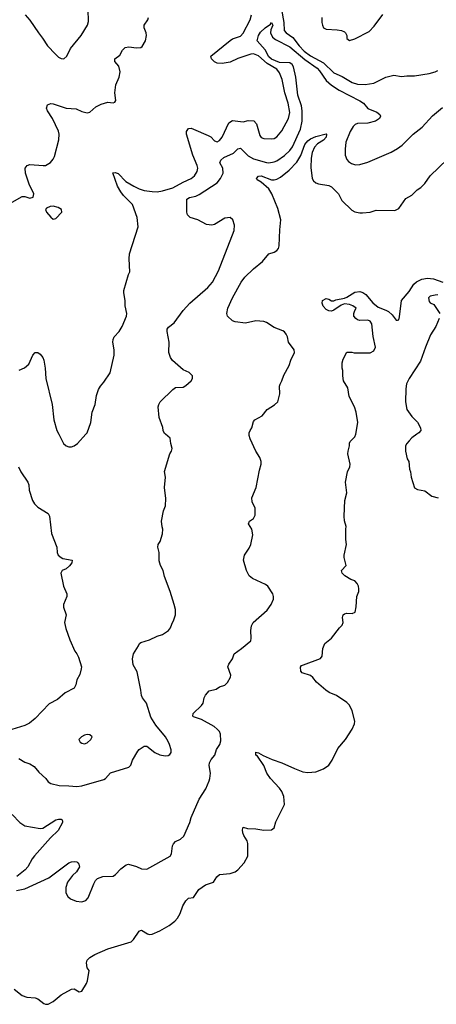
# Model space of a CAD drawing. Header units: inches. Extents: x 2057696 to 2160536, y 827480 to 1016834.
# Tile 28 of 256: x 2073251 to 2076458, y 875610 to 883192. Entities that reach past the tile are written whole.
import ezdxf

# ---------------------------------------------------------------- set-up
doc = ezdxf.new("R2010")
doc.units = ezdxf.units.IN
doc.header["$MEASUREMENT"] = 0
doc.layers.add('C0877', color=7, linetype='Continuous')
doc.layers.add('C0878', color=7, linetype='Continuous')

msp = doc.modelspace()

# ---------------------------------------------------------------- linework, layer by layer
at = {"layer": 'C0877', "color": 5}
for points, elevation in [([(2073207.8, 875727.8), (2073270, 875679.1), (2073306.6, 875666.6), (2073370, 875660.5), (2073390, 875653), (2073436.1, 875616.1), (2073450, 875610.5), (2073470, 875612.2), (2073510, 875632), (2073570, 875683), (2073650, 875727.7), (2073670.6, 875730.6), (2073710, 875706), (2073730, 875711.3), (2073766.6, 875770), (2073774, 875790), (2073786, 875870), (2073771.1, 875891.1), (2073764.2, 875930), (2073771.1, 875950), (2073791.2, 875970), (2073830, 875995), (2073930, 876037.5), (2074108.1, 876091.9), (2074127.8, 876110), (2074170, 876174), (2074181.2, 876178.8), (2074190, 876182), (2074233.7, 876153.7), (2074250, 876149), (2074270, 876151.5), (2074330, 876176.1), (2074402.7, 876217.3), (2074445.1, 876250), (2074465.1, 876274.9), (2074485.3, 876310), (2074507.4, 876370), (2074530, 876408.2), (2074550, 876428.2), (2074590, 876434), (2074630, 876493.4), (2074681.2, 876530), (2074742.7, 876550), (2074767.6, 876592.4), (2074788.7, 876611.3), (2074870, 876617.3), (2074909.8, 876630.2), (2074930, 876645.3), (2074980, 876700), (2075008, 876750), (2075007, 876850), (2075002.7, 876870), (2074976, 876910), (2074969.3, 876930), (2074965.6, 876954.4), (2074970, 876974), (2075005.2, 876965.2), (2075070, 876961.6), (2075130, 876950.4), (2075190, 876953.4), (2075209.3, 876970), (2075223.3, 877016.7), (2075289.5, 877150), (2075284, 877210), (2075268.3, 877250), (2075250, 877275.6), (2075182, 877350), (2075154.5, 877390), (2075129.4, 877450), (2075080.7, 877520.7), (2075069.7, 877530), (2075067.8, 877552.2), (2075090, 877546.8), (2075125.1, 877525.1), (2075195.3, 877495.3), (2075270, 877470.3), (2075365.1, 877425.1), (2075430, 877400.6), (2075470, 877395.5), (2075530, 877400.6), (2075590, 877424.4), (2075630, 877452.4), (2075656.3, 877490), (2075699.3, 877580.7), (2075759.1, 877650), (2075810.5, 877730), (2075829.1, 877770), (2075830.6, 877790), (2075811.3, 877870), (2075790, 877914.7), (2075770, 877934.6), (2075690, 877987.2), (2075632.6, 878012.6), (2075608.5, 878028.5), (2075534.7, 878090), (2075508, 878128), (2075490, 878143.1), (2075424.1, 878164.1), (2075416.1, 878176.1), (2075413.4, 878206.6), (2075421.5, 878218.5), (2075434.6, 878225.4), (2075567.7, 878272.3), (2075579.5, 878290), (2075584.2, 878350), (2075599.5, 878390), (2075652.3, 878430), (2075712.7, 878510), (2075732.7, 878530), (2075741.2, 878550), (2075736, 878590), (2075741.2, 878610), (2075750, 878617.3), (2075770, 878622), (2075810, 878618.8), (2075833.2, 878630), (2075841.2, 878670), (2075846.6, 878750), (2075861.2, 878790), (2075862.7, 878810), (2075858, 878830), (2075849.5, 878850), (2075832, 878870), (2075801.2, 878881.2), (2075754.7, 878910), (2075733.6, 878930), (2075727, 878950), (2075765.2, 878990), (2075749.3, 879050), (2075749.3, 879070), (2075766, 879150), (2075761.2, 879190), (2075761.2, 879270), (2075765.2, 879290), (2075752.1, 879332.1), (2075749.4, 879369.4), (2075754.5, 879490), (2075769.3, 879550), (2075758, 879630), (2075774.5, 879710), (2075792.3, 879750), (2075795.1, 879770), (2075777.2, 879850), (2075779.3, 879870), (2075789.2, 879910), (2075789.3, 879930.7), (2075795.5, 879944.5), (2075830, 879980.7), (2075839.1, 880000)], 320), ([(2073227, 876487), (2073290, 876499), (2073474.9, 876585.1), (2073630, 876699.1), (2073650, 876707.3), (2073674, 876710), (2073690, 876706.8), (2073699.3, 876699.3), (2073706.8, 876690), (2073710.5, 876670), (2073687.7, 876630), (2073658.7, 876601.3), (2073618.9, 876550), (2073605.3, 876510), (2073606.5, 876470), (2073620.8, 876440.8), (2073642.3, 876422.3), (2073685.7, 876405.7), (2073730, 876399.6), (2073760.7, 876410), (2073778, 876430), (2073821.4, 876538.6), (2073835.4, 876564.6), (2073850, 876578.4), (2073890, 876593.4), (2073970, 876596.3), (2073989.7, 876610.3), (2074030, 876654.9), (2074070, 876684), (2074089.6, 876690.4), (2074150, 876672.4), (2074190, 876652.4), (2074230, 876650.4), (2074409.5, 876750), (2074419.7, 876770), (2074427.1, 876830), (2074434.1, 876845.8), (2074450, 876864.9), (2074490, 876882), (2074514.5, 876905.5), (2074561.6, 877010), (2074572, 877050), (2074633.3, 877190), (2074683, 877270), (2074709.7, 877330), (2074715.8, 877350), (2074718.9, 877390), (2074709.7, 877450), (2074711.6, 877470), (2074724, 877496), (2074752, 877530), (2074767, 877573), (2074792, 877610), (2074800.5, 877639.5), (2074797.4, 877690), (2074789.5, 877710), (2074771.8, 877730), (2074747, 877750), (2074650, 877804.7), (2074590, 877824.5), (2074583.7, 877830), (2074587, 877850), (2074650, 877910.7), (2074662.9, 877930), (2074671.6, 877970), (2074680.7, 877990), (2074710, 878023), (2074762.5, 878037.5), (2074790, 878054), (2074830, 878067.3), (2074851.9, 878088.1), (2074874, 878130), (2074876, 878144), (2074853.2, 878210), (2074861.2, 878230), (2074889, 878270), (2074901.2, 878310), (2074959, 878350), (2075029, 878410), (2075034, 878430), (2075029.3, 878490), (2075036.5, 878523.5), (2075049, 878550), (2075155.6, 878644.4), (2075186, 878690), (2075205.2, 878730), (2075205.2, 878750), (2075199, 878770), (2075162, 878830), (2075143.2, 878843.2), (2075044, 878890), (2075017.2, 878910), (2074996, 878950), (2074973.2, 879030), (2074982.7, 879070), (2075017.2, 879122.8), (2075029.5, 879150), (2075046, 879226), (2075038, 879270), (2075012.7, 879310), (2075019.3, 879330), (2075049.6, 879350.4), (2075064.1, 879375.9), (2075063.7, 879430), (2075040.1, 879480.1), (2075038, 879510), (2075072, 879590), (2075096.6, 879723.4), (2075109.3, 879770), (2075109.3, 879790), (2075100.1, 879820.1), (2075069.3, 879870), (2075025.6, 879965.6), (2075017.2, 879990), (2075017.2, 880000)], 340), ([(2073243.4, 877503.4), (2073290, 877475.5), (2073330, 877462), (2073362.6, 877442.6), (2073399.2, 877399.2), (2073453, 877350), (2073470, 877322.8), (2073490.4, 877310.4), (2073554.3, 877294.3), (2073630, 877293.4), (2073690, 877286.7), (2073730, 877292), (2073898.2, 877341.8), (2073912.7, 877350), (2073950, 877393.4), (2074090, 877437.3), (2074107, 877453), (2074118.4, 877490), (2074159.4, 877560.6), (2074170, 877573.4), (2074210, 877597.3), (2074230, 877598.8), (2074290.6, 877550), (2074330, 877530.3), (2074370, 877523.1), (2074393.5, 877526.5), (2074406.5, 877533.5), (2074416.3, 877550), (2074416.4, 877570), (2074405.4, 877610), (2074395.2, 877635.2), (2074372.8, 877670), (2074298.7, 877758.7), (2074260.5, 877820.5), (2074227, 877930), (2074197, 877970), (2074188.5, 877988.4), (2074184.2, 878030), (2074156.2, 878170), (2074125.1, 878225.1), (2074118.4, 878270), (2074127, 878310), (2074166, 878370), (2074172.3, 878387.7), (2074182.9, 878397.1), (2074250, 878418), (2074310, 878444.9), (2074350, 878457.3), (2074397.2, 878490), (2074411.6, 878508.4), (2074421.2, 878538.8), (2074438, 878570), (2074449.3, 878610), (2074449.2, 878650), (2074439.3, 878690), (2074409.2, 878790), (2074365.8, 878905.8), (2074355.1, 878950), (2074335.1, 878990), (2074324.8, 879024.8), (2074326, 879090), (2074313.2, 879130), (2074316, 879150), (2074333.6, 879173.6), (2074350, 879234), (2074353.2, 879270), (2074346.6, 879286.6), (2074342.7, 879330), (2074357.2, 879410), (2074373.2, 879450), (2074374.8, 879505.2), (2074367, 879590), (2074372.7, 879670), (2074366.3, 879713.7), (2074406, 879850), (2074419, 879870), (2074425.2, 879890), (2074414, 879930), (2074409.2, 879970), (2074372.4, 880000)], 360), ([(2073552.3, 880000), (2073587.7, 879930), (2073610, 879910.8), (2073630, 879904), (2073650, 879904), (2073670, 879910.7), (2073696, 879930), (2073760.2, 880000)], 380), ([(2076308.9, 880000), (2076270, 879972), (2076247.7, 879950), (2076230.5, 879930), (2076221.6, 879910), (2076220.5, 879870), (2076234.8, 879810), (2076246.8, 879790), (2076250.5, 879730), (2076259.3, 879710), (2076264.9, 879670), (2076290, 879588.4), (2076313.3, 879573.3), (2076370, 879563.1), (2076422.3, 879522.3), (2076473.4, 879510)], 320), ([(2073241.1, 879750), (2073259.5, 879710), (2073314, 879630), (2073320.8, 879610), (2073323.6, 879570), (2073349.1, 879489.1), (2073364.9, 879464.9), (2073390, 879439.1), (2073470, 879390.5), (2073481.6, 879370), (2073495.9, 879235.9), (2073537.3, 879130), (2073540.7, 879090), (2073547.7, 879070), (2073570.3, 879050.3), (2073584.5, 879044.5), (2073654.8, 879030), (2073652, 879010), (2073634.3, 878985.7), (2073610, 878964.7), (2073578.8, 878950), (2073567.3, 878930), (2073587.7, 878830), (2073614.4, 878770), (2073614.4, 878750), (2073588.2, 878690), (2073588.3, 878668.3), (2073608, 878610), (2073597.3, 878550), (2073605.2, 878505.2), (2073635.9, 878415.9), (2073674.8, 878330), (2073691, 878310), (2073703.5, 878283.5), (2073726, 878210), (2073725.4, 878194.6), (2073714.8, 878150), (2073690.8, 878110), (2073682.8, 878070), (2073670, 878045.2), (2073601, 878010), (2073542.3, 877957.7), (2073477.1, 877922.9), (2073370.5, 877810), (2073325.5, 877774.5), (2073290, 877758.5), (2073190, 877726.2)], 360), ([(2073192.1, 877072.1), (2073253.4, 877010), (2073290, 876984.2), (2073410, 876964), (2073430, 876967.7), (2073530, 877030.3), (2073550, 877036), (2073570, 877034.9), (2073578.8, 877030), (2073580.7, 877020.7), (2073581.6, 877010), (2073546.4, 876950), (2073487.1, 876892.9), (2073365.1, 876754.9), (2073346.3, 876730), (2073313.4, 876670), (2073293.2, 876646.8), (2073230, 876593.7)], 340)]:
    msp.add_lwpolyline(points, dxfattribs=dict(at, elevation=elevation))
at = {"layer": 'C0877', "color": 5, "elevation": 380}
msp.add_lwpolyline([(2073770, 877689.3), (2073750, 877683.7), (2073726.8, 877670), (2073707.3, 877650), (2073716, 877630), (2073730, 877622), (2073750, 877616.3), (2073770, 877624.9), (2073799.3, 877650), (2073809.2, 877670), (2073790, 877686)], close=True, dxfattribs=at)
at = {"layer": 'C0878', "color": 5}
for points, elevation in [([(2073293, 883230), (2073330, 883187.3), (2073394.9, 883090), (2073427.7, 883050), (2073464, 882990), (2073526.2, 882926.2), (2073550, 882904), (2073570, 882894), (2073590, 882890.8), (2073613.2, 882910), (2073642.7, 882970), (2073725.6, 883070), (2073772.7, 883150), (2073781.5, 883178.5), (2073778.4, 883270)], 440), ([(2075267.1, 883270), (2075283.5, 883170), (2075287, 883110), (2075303.5, 883090), (2075354.3, 883054.3), (2075401.8, 882990), (2075440.5, 882950), (2075490, 882912.7), (2075590, 882859.7), (2075670, 882782.3), (2075734.3, 882754.3), (2075810, 882709.1), (2075850, 882696.6), (2075910, 882692), (2075976.4, 882703.6), (2076070, 882748.9), (2076130, 882764.6), (2076190, 882754.4), (2076230, 882760.3), (2076290, 882759.5), (2076402.7, 882777.3), (2076450, 882790.4), (2076470, 882801.6)], 380), ([(2073192.9, 881787.1), (2073270, 881830.7), (2073290, 881830.8), (2073330, 881818.8), (2073355.1, 881824.9), (2073359.5, 881850), (2073324.5, 881924.5), (2073294.7, 882010), (2073292.8, 882050), (2073309.8, 882070.2), (2073330, 882078), (2073431.6, 882068.4), (2073450, 882070.3), (2073487.9, 882092.1), (2073510, 882117.1), (2073520.2, 882139.8), (2073553.4, 882266.6), (2073555, 882310), (2073550, 882333), (2073503.2, 882430), (2073466, 882490), (2073458.3, 882510), (2073464.4, 882535.6), (2073490, 882546.3), (2073510, 882544.7), (2073607.7, 882510), (2073685, 882505), (2073730, 882485.2), (2073770, 882475.2), (2073790, 882481.2), (2073837.7, 882522.3), (2073879.4, 882540.6), (2073930, 882557.6), (2073970, 882551), (2073984, 882556), (2073992.3, 882570), (2073984.2, 882630), (2073991.1, 882690), (2074017.2, 882750), (2074025, 882790), (2074014.4, 882834.4), (2073983.5, 882870), (2073984.2, 882890), (2074020.8, 882919.2), (2074042.4, 882957.6), (2074063.3, 882976.7), (2074090, 882983.2), (2074150, 882974.9), (2074182.4, 882977.6), (2074193.9, 882986.1), (2074219.7, 883030), (2074228.2, 883070), (2074225.4, 883090), (2074209.8, 883130), (2074208, 883150), (2074237.1, 883190), (2074243.8, 883210)], 420), ([(2073760.2, 880000), (2073769.3, 880010), (2073799.5, 880090), (2073808, 880170), (2073831.8, 880230), (2073842.5, 880297.5), (2073856.6, 880343.4), (2073872.7, 880370), (2073900.1, 880399.9), (2073947.5, 880472.5), (2073978, 880610), (2073979.5, 880650), (2073967.3, 880710), (2073969.6, 880730.4), (2073979.3, 880750), (2074016, 880790), (2074039.3, 880830), (2074074, 880910), (2074076.2, 880930), (2074062.7, 880990), (2074062, 881030), (2074051.9, 881088.1), (2074053.8, 881106.2), (2074089.4, 881230.6), (2074099, 881250), (2074093.6, 881350), (2074097.4, 881390), (2074162.5, 881597.5), (2074154.8, 881670), (2074119.1, 881770), (2074050, 881838.2), (2074030, 881865.8), (2074005.3, 881910), (2073968.2, 882011.8), (2073985.5, 882014.5), (2074010, 882007.9), (2074067.4, 881947.4), (2074129.4, 881909.4), (2074170, 881890.1), (2074210, 881877.9), (2074270, 881868.3), (2074310, 881867.4), (2074350, 881874.6), (2074430, 881897.6), (2074510, 881942.2), (2074570, 881969.1), (2074597.7, 881990), (2074617.2, 882022.8), (2074622.5, 882050), (2074618.3, 882070), (2074582.7, 882150), (2074535.8, 882310), (2074535.6, 882330), (2074550, 882354.9), (2074570, 882355.8), (2074590, 882349.1), (2074700.9, 882300.9), (2074722, 882290), (2074750, 882258), (2074770, 882250.8), (2074790, 882262), (2074810, 882286.8), (2074861.9, 882398.1), (2074890, 882416.9), (2074970, 882405), (2075010, 882415.1), (2075052.8, 882412.8), (2075074.7, 882390), (2075100, 882300), (2075110, 882285.3), (2075130, 882278.3), (2075190, 882273.4), (2075210, 882277.6), (2075230, 882290.4), (2075270, 882336.4), (2075320.9, 882430), (2075330, 882478), (2075316.8, 882550), (2075292.5, 882630), (2075270.9, 882730.9), (2075250, 882783), (2075229.8, 882810), (2075155.8, 882855.8), (2075090, 882913.7), (2075050, 882928.7), (2075030, 882926.5), (2074930, 882893.1), (2074870, 882865.7), (2074810, 882853.8), (2074770, 882857.1), (2074750, 882866.9), (2074726.4, 882890), (2074721.8, 882910), (2074870, 883031.3), (2074890, 883044.5), (2074950, 883066.3), (2074971.5, 883088.5), (2075024.2, 883190), (2075035.3, 883230)], 380), ([(2075576.5, 883210), (2075576.5, 883170), (2075581.3, 883150), (2075590.3, 883130.3), (2075610, 883118.4), (2075695.1, 883115.1), (2075729, 883109), (2075750, 883097.6), (2075759.3, 883090), (2075768.2, 883070), (2075770, 883046.8), (2075790, 883030.7), (2075830, 883043.7), (2075939.9, 883100.1), (2075978.9, 883141.1), (2076047.5, 883232.5)], 420), ([(2074372.4, 880000), (2074365.6, 880005.6), (2074355.6, 880030), (2074353.1, 880053.1), (2074324.2, 880130), (2074318, 880210), (2074320.9, 880230), (2074332.7, 880250), (2074430, 880344), (2074450, 880359.1), (2074510, 880362.8), (2074530, 880374.8), (2074570, 880411.3), (2074581.2, 880430), (2074581.2, 880450), (2074555.9, 880475.9), (2074510, 880496), (2074427.1, 880567.1), (2074410.9, 880590.9), (2074399.7, 880630), (2074400.8, 880710), (2074385.6, 880790), (2074385.7, 880810), (2074395.5, 880824.5), (2074441.3, 880858.7), (2074510, 880953.7), (2074559.7, 881010), (2074698.3, 881130), (2074735.1, 881170), (2074780.6, 881259.4), (2074902.6, 881570), (2074903.5, 881610), (2074891.1, 881651.1), (2074870, 881669.3), (2074830, 881664.5), (2074750, 881616.2), (2074730, 881609.7), (2074690, 881616.3), (2074622.7, 881650), (2074564.5, 881670), (2074543, 881690), (2074537.2, 881710), (2074537.4, 881810), (2074557.2, 881822.8), (2074605.9, 881834.1), (2074633.8, 881846.2), (2074770, 881936.8), (2074797.8, 881970), (2074817.3, 882010), (2074814.1, 882050), (2074792.1, 882090), (2074798.2, 882110), (2074822.2, 882130), (2074895.9, 882164.1), (2074930, 882197.6), (2074950, 882201.8), (2075010, 882144), (2075050, 882121), (2075150, 882092.2), (2075170, 882090.1), (2075210, 882096.6), (2075230, 882105.4), (2075290, 882145.9), (2075330, 882183.8), (2075350, 882213.4), (2075412, 882350), (2075424.7, 882410), (2075426.6, 882490), (2075419.5, 882530), (2075392.2, 882610), (2075376.2, 882750), (2075359, 882830), (2075347.5, 882847.5), (2075330, 882858.7), (2075250, 882862.3), (2075190, 882887), (2075170, 882905.1), (2075140.6, 882960.6), (2075079.8, 883030), (2075088.2, 883070), (2075104.4, 883095.6), (2075140.5, 883130), (2075181.7, 883158.3), (2075190.4, 883170.4), (2075198.9, 883150), (2075185.1, 883114.9), (2075181.7, 883090), (2075196.7, 883056.7), (2075219.9, 883039.9), (2075330, 882982.5), (2075444.7, 882884.7), (2075540, 882820), (2075559.4, 882799.4), (2075610, 882724.3), (2075650, 882687.2), (2075709.3, 882649.3), (2075870, 882568.3), (2075896.5, 882550), (2075930, 882507.6), (2075999.3, 882479.3), (2076022.3, 882462.3), (2076028.7, 882450), (2076019.5, 882430), (2075990, 882409.8), (2075930, 882396.5), (2075850, 882393.1), (2075833.9, 882386.1), (2075818.7, 882370), (2075795.6, 882330), (2075762.3, 882250), (2075756.1, 882196.1), (2075757.1, 882150), (2075770, 882116), (2075781.4, 882101.4), (2075804.8, 882084.8), (2075835.3, 882075.3), (2075870, 882076.9), (2075930, 882094), (2076110, 882172.9), (2076158.9, 882201.1), (2076193.9, 882226.1), (2076280.7, 882310), (2076350, 882364.9), (2076428.2, 882451.8), (2076504.8, 882515.2)], 360), ([(2075017.2, 880000), (2075017.2, 880010), (2075024, 880030), (2075039, 880050), (2075050, 880098), (2075062, 880110), (2075118.4, 880141.6), (2075157.2, 880190), (2075213.1, 880226.9), (2075239.3, 880250), (2075254.5, 880310), (2075251.8, 880370), (2075255.6, 880384.4), (2075270, 880411.3), (2075284.2, 880455.8), (2075325.1, 880530), (2075337.6, 880570), (2075366.6, 880630), (2075363.7, 880650), (2075320.5, 880710), (2075312.4, 880750), (2075303.5, 880770), (2075290, 880787.6), (2075276, 880796), (2075210, 880822.2), (2075150, 880860.5), (2075130, 880867.8), (2075070, 880873.6), (2074990, 880855.1), (2074910, 880865.2), (2074890, 880874), (2074850, 880908.7), (2074846, 880930), (2074852, 880970), (2074888.2, 881050), (2074955.1, 881170), (2074984.7, 881210), (2075050, 881272.4), (2075120.9, 881330), (2075169.2, 881390), (2075210, 881402.8), (2075230, 881414.8), (2075242.7, 881430), (2075249.2, 881450), (2075254.2, 881574.2), (2075262.2, 881650), (2075237.2, 881737.2), (2075192.4, 881850), (2075170, 881889.6), (2075110, 881940.9), (2075079.3, 881959.3), (2075072.7, 881970), (2075090, 881987.3), (2075110, 881990.9), (2075190, 881959.7), (2075210, 881958), (2075230, 881963.5), (2075259.8, 881980.2), (2075326.3, 882033.7), (2075384.5, 882095.5), (2075414, 882146), (2075446.3, 882230), (2075470, 882258), (2075490, 882273.5), (2075530, 882291.7), (2075610, 882313), (2075613.4, 882310), (2075610, 882286.3), (2075590, 882264.1), (2075543.4, 882236.7), (2075521.1, 882210), (2075503.2, 882170), (2075493.6, 882126.4), (2075492.7, 882052.7), (2075503.6, 881970), (2075512.4, 881950), (2075530, 881935.3), (2075550, 881927.6), (2075630, 881914.3), (2075650, 881904.6), (2075704.4, 881850), (2075730, 881800.7), (2075806.6, 881726.6), (2075830, 881713.4), (2075870, 881704), (2075890, 881704), (2075950, 881711), (2075994.6, 881725.4), (2076138, 881722), (2076170, 881738), (2076224.5, 881815.5), (2076270, 881841), (2076310, 881882.8), (2076339.1, 881900.9), (2076369.2, 881930), (2076409.4, 881990), (2076543.1, 882116.9)], 340), ([(2075839.1, 880000), (2075839.4, 880000.6), (2075854.5, 880090), (2075841.2, 880170), (2075829.2, 880210), (2075786.6, 880290), (2075777, 880357), (2075743.7, 880410), (2075737.2, 880450), (2075739, 880490), (2075734, 880510), (2075734, 880550), (2075742, 880578), (2075770, 880632), (2075808.4, 880631.6), (2075826, 880626), (2075950, 880626), (2075978, 880642), (2075989.3, 880670), (2075972.1, 880752.1), (2075960.4, 880850), (2075950, 880869.5), (2075930, 880879.6), (2075870, 880875.1), (2075850, 880881.2), (2075839, 880890), (2075824, 880910), (2075824, 880930), (2075830, 880952), (2075842, 880970), (2075815.3, 880990), (2075790, 880999.7), (2075750, 881005.1), (2075725.1, 880994.9), (2075670, 880956.3), (2075650, 880948), (2075629.6, 880949.6), (2075610, 880960.9), (2075587.3, 880987.3), (2075578.4, 881010), (2075580.9, 881030), (2075610, 881045.5), (2075630, 881040.7), (2075650, 881026), (2075670, 881026.4), (2075685.3, 881034.7), (2075750, 881047.7), (2075770, 881055.8), (2075830, 881093.7), (2075870, 881098.3), (2075891.1, 881091.1), (2075915.3, 881075.3), (2075970, 881012.7), (2076010, 880978), (2076070, 880956.4), (2076090, 880944.4), (2076118.6, 880918.6), (2076150, 880878), (2076160.4, 880879.6), (2076170, 880882), (2076174.9, 880905.1), (2076189.7, 881030.4), (2076250, 881098.8), (2076284.2, 881155.8), (2076305.2, 881174.8), (2076345.8, 881194.2), (2076390, 881201.5), (2076435.6, 881195.6), (2076509.2, 881170.8)], 320), ([(2076470, 881072.4), (2076449.1, 881070.9), (2076410, 881062), (2076398, 881050), (2076402, 881022), (2076410, 881012), (2076438.8, 880998.8), (2076484.7, 880930)], 320), ([(2076481, 880890), (2076453, 880830), (2076414.2, 880765.8), (2076374, 880670), (2076336.5, 880563.5), (2076248.9, 880430), (2076228.7, 880388.7), (2076222.3, 880350), (2076221.1, 880250), (2076230, 880191.3), (2076270, 880136.3), (2076312.9, 880092.9), (2076337.3, 880050), (2076338.8, 880030), (2076322.8, 880010), (2076308.9, 880000)], 320), ([(2073247.3, 880492.7), (2073288.9, 880511.1), (2073321.2, 880538.8), (2073352.1, 880607.9), (2073370, 880630.7), (2073390, 880630.3), (2073410, 880617), (2073430.3, 880590), (2073437, 880570), (2073447.8, 880510), (2073452.7, 880430), (2073502.4, 880230), (2073513.7, 880110), (2073537.1, 880030), (2073552.3, 880000)], 380)]:
    msp.add_lwpolyline(points, dxfattribs=dict(at, elevation=elevation))
at = {"layer": 'C0878', "color": 5, "elevation": 420}
msp.add_lwpolyline([(2073510, 881755.6), (2073486, 881754), (2073458.8, 881741.2), (2073451, 881730), (2073458.8, 881710), (2073490, 881671), (2073510, 881656), (2073530, 881661), (2073575.3, 881710), (2073574, 881730), (2073547, 881747)], close=True, dxfattribs=at)

doc.saveas('drawing.dxf')
